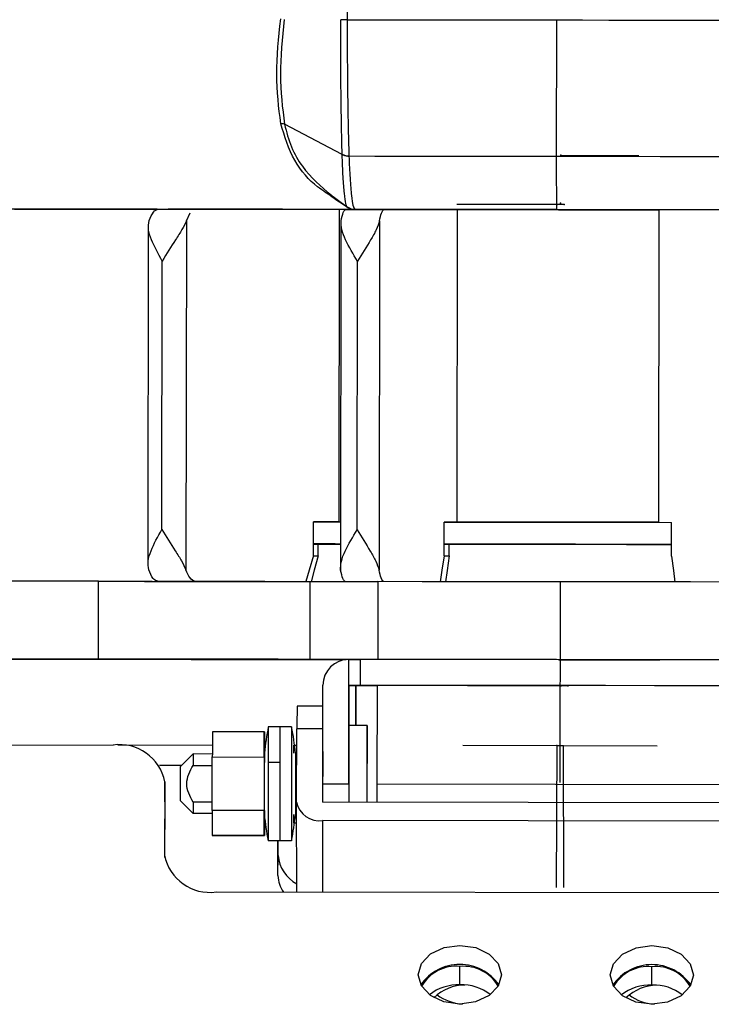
# Model space of a CAD drawing. Header units: millimetres. Extents: x -32 to 320, y 12 to 275.
# Tile 4 of 17: x 196 to 223, y 58 to 96. Entities that reach past the tile are written whole.
import ezdxf

# ---------------------------------------------------------------- set-up
doc = ezdxf.new("R2010")
doc.units = ezdxf.units.MM
doc.header["$PDSIZE"] = -1

msp = doc.modelspace()

# ---------------------------------------------------------------- linework, layer by layer
at = {"color": 7, "linetype": 'Continuous', "lineweight": 25}
for p, q in [((208.509, 108.519), (208.493, 95.672)), ((216.554, 95.662), (216.553, 90.407)), ((208.297, 90.477), (206.077, 91.642)), ((207.757, 88.998), (208.507, 88.443)), ((195.673, 88.373), (200.944, 88.366)), ((199.525, 88.368), (197.789, 88.37)), ((202.297, 87.922), (202.442, 88.221)), ((202.355, 88.365), (203.717, 88.363)), ((202.654, 88.365), (208.2, 88.357)), ((203.717, 88.363), (203.736, 88.363)), ((208.185, 76.307), (208.2, 88.357)), ((208.801, 88.357), (208.683, 88.357)), ((208.754, 88.373), (208.801, 88.357)), ((208.783, 88.358), (208.79, 88.357)), ((208.791, 88.358), (208.801, 88.357)), ((209.922, 88.356), (212.75, 88.351)), ((212.712, 88.352), (212.713, 88.352)), ((212.736, 76.301), (212.75, 88.351)), ((216.597, 88.347), (216.597, 88.348)), ((220.499, 76.292), (220.513, 88.342)), ((223.236, 88.34), (220.513, 88.342)), ((200.827, 87.71), (200.811, 74.674)), ((202.297, 87.922), (202.28, 74.458)), ((208.247, 87.918), (208.231, 74.448)), ((209.739, 87.913), (209.723, 74.449)), ((201.35, 76.016), (201.362, 86.366)), ((208.874, 76.007), (208.886, 86.357)), ((207.188, 75.008), (207.19, 76.308)), ((208.185, 76.307), (207.19, 76.308)), ((212.226, 75.002), (212.228, 76.302)), ((212.736, 76.301), (212.228, 76.302)), ((220.499, 76.292), (220.988, 76.291)), ((220.986, 74.991), (220.988, 76.291)), ((208.232, 75.456), (207.189, 75.457)), ((207.189, 75.455), (208.232, 75.453)), ((207.189, 75.454), (208.232, 75.453)), ((207.379, 75.004), (207.379, 75.454)), ((220.987, 75.441), (212.227, 75.451)), ((220.987, 75.438), (212.227, 75.449)), ((212.422, 74.997), (212.423, 75.448)), ((207.186, 75.004), (207.379, 75.004)), ((212.225, 74.998), (212.422, 74.997)), ((196.162, 74.021), (189.103, 74.031)), ((199.71, 74.017), (194.293, 74.024)), ((200.976, 74.016), (195.655, 74.023)), ((197.248, 74.02), (197.248, 74.02)), ((198.91, 71.018), (198.913, 74.018)), ((204.26, 74.012), (201.199, 74.016)), ((201.925, 74.015), (201.925, 74.014)), ((205.319, 74.011), (202.637, 74.015)), ((207.062, 71.009), (207.066, 74.009)), ((209.671, 74.006), (209.668, 71.006)), ((207.062, 71.009), (207.067, 71.009)), ((207.331, 71.003), (207.336, 71.003)), ((208.555, 70.007), (208.557, 71.007)), ((208.996, 71.007), (208.995, 70.007)), ((207.551, 66.209), (207.556, 70.009)), ((208.551, 66.207), (208.556, 70.007)), ((208.573, 70.007), (208.555, 70.007)), ((208.57, 68.457), (208.572, 70.007)), ((208.822, 68.457), (208.824, 70.001)), ((208.823, 70.001), (208.823, 70.007)), ((208.841, 70.001), (208.823, 70.001)), ((208.839, 68.457), (208.84, 70.001)), ((209.283, 70), (209.656, 70)), ((209.651, 66.206), (209.656, 70.006)), ((223.455, 69.989), (209.656, 70.006)), ((207.555, 69.209), (206.563, 69.21)), ((205.902, 68.411), (205.452, 68.411)), ((206.352, 68.41), (205.902, 68.411)), ((208.562, 68.457), (208.552, 65.501)), ((209.262, 68.456), (208.562, 68.457)), ((209.262, 68.456), (209.252, 65.5)), ((205.299, 68.211), (203.299, 68.214)), ((205.304, 68.211), (205.299, 68.211)), ((206.545, 65.503), (206.556, 68.331)), ((207.554, 68.33), (206.556, 68.331)), ((180.956, 67.726), (199.469, 67.703)), ((203.296, 67.693), (199.647, 67.697)), ((206.465, 67.704), (206.553, 67.704)), ((202.561, 67.36), (202.06, 66.86)), ((203.295, 67.359), (202.561, 67.36)), ((203.292, 65.183), (203.295, 67.245)), ((203.295, 67.245), (205.295, 67.242)), ((205.295, 67.242), (205.292, 65.181)), ((205.3, 67.375), (205.297, 66.662)), ((206.552, 67.355), (206.5, 67.355)), ((206.501, 67.39), (206.501, 67.355)), ((207.552, 67.451), (207.545, 65.502)), ((202.116, 66.916), (201.255, 66.918)), ((202.558, 66.922), (203.295, 66.922)), ((205.445, 67.051), (205.895, 67.051)), ((205.895, 67.051), (205.896, 64.011)), ((206.497, 66.918), (206.55, 66.918)), ((205.297, 66.662), (205.296, 65.189)), ((201.463, 66.287), (201.452, 63.458)), ((201.464, 65.509), (201.463, 66.287)), ((207.551, 66.209), (208.551, 66.207)), ((209.651, 66.206), (223.451, 66.189)), ((201.464, 65.509), (201.456, 63.366)), ((202.058, 65.57), (202.558, 65.07)), ((203.293, 65.506), (202.556, 65.507)), ((205.296, 65.503), (205.296, 65.503)), ((206.545, 65.502), (206.496, 65.502)), ((206.55, 62.038), (206.545, 65.503)), ((225.545, 65.48), (207.545, 65.502)), ((203.293, 65.069), (202.558, 65.07)), ((205.292, 65.181), (203.292, 65.183)), ((205.298, 65.061), (205.298, 65.085)), ((206.545, 65.065), (206.497, 65.065)), ((206.499, 65.065), (206.498, 65.03)), ((206.459, 64.704), (206.546, 64.704)), ((225.542, 64.773), (207.542, 64.795)), ((207.542, 64.795), (207.546, 62.037)), ((203.294, 64.214), (205.294, 64.211)), ((205.3, 64.211), (203.3, 64.214)), ((205.294, 64.211), (205.3, 64.211)), ((206.346, 64.01), (205.447, 64.011)), ((205.825, 62.669), (205.823, 64.011)), ((205.828, 63.447), (205.827, 64.011)), ((205.825, 62.669), (205.828, 63.447)), ((203.446, 62.042), (225.546, 62.015)), ((212.84, 58.46), (212.839, 59.167)), ((220.24, 58.451), (220.239, 59.158))]:
    msp.add_line(p, q, dxfattribs=at)
at = {"color": 7, "linetype": 'Continuous'}
for p, q in [((216.723, 90.444), (219.739, 90.441)), ((216.586, 88.548), (212.718, 88.552)), ((216.855, 88.541), (213.018, 88.546)), ((216.72, 88.594), (216.71, 88.595)), ((216.703, 73.994), (216.693, 66.259)), ((216.703, 73.994), (216.713, 73.994)), ((205.699, 71.008), (197.964, 71.017)), ((205.699, 71.008), (205.689, 71.008)), ((216.729, 70.994), (212.862, 70.998)), ((216.669, 70.995), (216.648, 70.996)), ((216.669, 70.995), (220.537, 70.99)), ((216.729, 70.994), (216.75, 70.993)), ((216.728, 69.994), (212.86, 69.998)), ((216.997, 69.987), (213.129, 69.992)), ((216.728, 69.994), (216.749, 69.993)), ((216.997, 69.987), (217.018, 69.987)), ((216.822, 67.676), (212.954, 67.681)), ((216.568, 67.682), (216.547, 62.213)), ((216.568, 67.682), (220.436, 67.678)), ((216.822, 67.676), (216.83, 62.206))]:
    msp.add_line(p, q, dxfattribs=at)
at = {"color": 7, "linetype": 'Continuous', "lineweight": 25, "flags": 128}
for points in [[(208.493, 95.672), (209.496, 95.671), (210.501, 95.67), (211.507, 95.668), (212.515, 95.667), (213.524, 95.666), (214.533, 95.665), (215.543, 95.663), (216.554, 95.662)], [(216.554, 95.662), (217.564, 95.661), (218.574, 95.66), (219.584, 95.659), (220.593, 95.657), (221.601, 95.656), (222.608, 95.655), (223.613, 95.654), (224.617, 95.652)], [(208.558, 90.417), (209.553, 90.416), (210.549, 90.415), (211.547, 90.413), (212.547, 90.412), (213.547, 90.411), (214.549, 90.41), (215.551, 90.409), (216.553, 90.407)], [(216.553, 90.407), (217.555, 90.406), (218.557, 90.405), (219.559, 90.404), (220.56, 90.402), (221.559, 90.401), (222.558, 90.4), (223.555, 90.399), (224.55, 90.398)], [(197.899, 88.37), (197.019, 88.371), (196.146, 88.372), (195.278, 88.373), (194.417, 88.375), (193.562, 88.376), (192.714, 88.377), (191.874, 88.378), (191.041, 88.378)], [(198.573, 88.375), (198.84, 88.375), (199.108, 88.374), (199.376, 88.374), (199.645, 88.374), (199.914, 88.373), (200.184, 88.373), (200.454, 88.373), (200.724, 88.372)], [(201.216, 88.366), (201.395, 88.366), (201.574, 88.366), (201.754, 88.366), (201.933, 88.365), (202.113, 88.365), (202.293, 88.365), (202.474, 88.365), (202.654, 88.365)], [(208.683, 88.357), (207.787, 88.359), (206.893, 88.36), (206.002, 88.361), (205.114, 88.362), (204.229, 88.363), (203.348, 88.364), (202.47, 88.365), (201.596, 88.366)], [(208.438, 88.358), (208.623, 88.357), (208.808, 88.357), (208.993, 88.357), (209.179, 88.357), (209.364, 88.356), (209.55, 88.356), (209.736, 88.356), (209.922, 88.356)], [(216.563, 88.348), (215.588, 88.349), (214.614, 88.35), (213.64, 88.352), (212.667, 88.353), (211.696, 88.354), (210.725, 88.355), (209.757, 88.356), (208.791, 88.358)], [(212.947, 88.352), (212.903, 88.352), (212.71, 88.352), (212.711, 88.352)], [(212.711, 88.352), (212.896, 88.352), (213.444, 88.352), (214.299, 88.351), (215.378, 88.349), (216.575, 88.348)], [(212.75, 88.351), (213.717, 88.35), (214.687, 88.349), (215.659, 88.348), (216.631, 88.347), (217.604, 88.345), (218.576, 88.344), (219.546, 88.343), (220.513, 88.342)], [(216.597, 88.347), (215.398, 88.349), (214.316, 88.35), (213.456, 88.351), (212.947, 88.352)], [(224.338, 88.339), (223.371, 88.34), (222.401, 88.341), (221.431, 88.342), (220.459, 88.343), (219.486, 88.345), (218.512, 88.346), (217.537, 88.347), (216.563, 88.348)], [(216.575, 88.348), (217.774, 88.346), (218.856, 88.345), (219.716, 88.344), (220.238, 88.343)], [(220.461, 88.343), (220.276, 88.343), (219.728, 88.344), (218.873, 88.345), (217.794, 88.346), (216.597, 88.347)], [(220.238, 88.343), (220.269, 88.343), (220.462, 88.343), (220.461, 88.343)], [(207.19, 76.308), (207.668, 76.307), (208.233, 76.306)], [(212.228, 76.302), (213.592, 76.3), (216.631, 76.296), (219.671, 76.293), (220.988, 76.291)], [(220.499, 76.292), (219.531, 76.293), (218.561, 76.294), (217.589, 76.295), (216.617, 76.297), (215.644, 76.298), (214.672, 76.299), (213.703, 76.3), (212.736, 76.301)], [(215.026, 76.298), (215.15, 76.298), (215.498, 76.298), (216.018, 76.297), (216.631, 76.296), (217.242, 76.295), (217.761, 76.295), (218.106, 76.294), (218.226, 76.294)], [(218.226, 76.294), (218.103, 76.295), (217.754, 76.295), (217.234, 76.296), (216.622, 76.296), (216.01, 76.297), (215.492, 76.298), (215.146, 76.298), (215.026, 76.298)], [(208.232, 75.456), (208.027, 75.457), (207.189, 75.458)], [(220.987, 75.441), (220.424, 75.442), (217.295, 75.445), (214.157, 75.449), (212.227, 75.452)], [(212.227, 75.448), (212.985, 75.447), (216.114, 75.444), (219.252, 75.44), (220.987, 75.438)], [(207.188, 75.008), (207.028, 74.448), (206.903, 74.009)], [(207.379, 75.004), (207.222, 74.444), (207.098, 74.004)], [(212.226, 75.002), (212.144, 74.442), (212.08, 74.002)], [(212.422, 74.997), (212.343, 74.438), (212.281, 73.998)], [(220.986, 74.991), (221.063, 74.431), (221.124, 73.991)], [(198.913, 74.018), (196.242, 74.021), (196.068, 74.021)], [(198.913, 74.018), (200.678, 74.016), (202.281, 74.014), (203.69, 74.013), (204.881, 74.011), (205.83, 74.01), (206.519, 74.009), (206.935, 74.009), (207.066, 74.009)], [(202.637, 74.015), (202.456, 74.015), (202.276, 74.015), (202.096, 74.015), (201.916, 74.015), (201.736, 74.016), (201.557, 74.016), (201.378, 74.016), (201.199, 74.016)], [(207.066, 74.009), (207.113, 74.009), (207.256, 74.009), (207.489, 74.009), (207.807, 74.008), (208.197, 74.008), (208.648, 74.007), (209.145, 74.007), (209.671, 74.006)], [(223.444, 73.99), (221.728, 73.992), (220.007, 73.994), (218.282, 73.996), (216.556, 73.998), (214.83, 74), (213.106, 74.002), (211.386, 74.004), (209.671, 74.006)], [(198.91, 71.018), (196.239, 71.021), (193.694, 71.024), (191.292, 71.027), (189.047, 71.03), (186.972, 71.032), (185.081, 71.034), (183.386, 71.036), (181.896, 71.038)], [(181.993, 71.035), (183.497, 71.033), (185.207, 71.031), (187.111, 71.029), (189.198, 71.026), (191.454, 71.023), (193.867, 71.02), (196.421, 71.017), (199.1, 71.014)], [(185.199, 71.033), (185.381, 71.032), (185.906, 71.031), (186.768, 71.03), (187.958, 71.029), (189.463, 71.027), (191.266, 71.024), (193.348, 71.021), (195.686, 71.019), (198.254, 71.015), (201.024, 71.012), (203.966, 71.008), (207.047, 71.004), (208.457, 71.003)], [(208.506, 71.006), (206.883, 71.008), (203.808, 71.012), (200.875, 71.015), (198.114, 71.019), (195.558, 71.022), (193.232, 71.024), (191.165, 71.027), (189.376, 71.029), (187.888, 71.03), (186.714, 71.031), (185.87, 71.032), (185.363, 71.033), (185.199, 71.033)], [(207.067, 71.009), (206.931, 71.009), (206.515, 71.009), (205.826, 71.01), (204.877, 71.011), (203.687, 71.013), (202.277, 71.014), (200.674, 71.016), (198.91, 71.018)], [(199.1, 71.014), (200.871, 71.011), (202.48, 71.009), (203.898, 71.008), (205.098, 71.006), (206.057, 71.005), (206.756, 71.004), (207.184, 71.003), (207.331, 71.003)], [(209.668, 71.006), (209.141, 71.007), (208.644, 71.007), (208.193, 71.008), (207.803, 71.008), (207.486, 71.009), (207.252, 71.009), (207.109, 71.009), (207.062, 71.009)], [(207.336, 71.003), (207.386, 71.003), (207.532, 71.002), (207.768, 71.002), (208.088, 71.002), (208.444, 71.001)], [(208.557, 71.007), (208.565, 71.007), (208.589, 71.007), (208.628, 71.007), (208.682, 71.007), (208.748, 71.007), (208.824, 71.007), (208.908, 71.007), (208.996, 71.007)], [(224.114, 70.989), (222.23, 70.991), (220.34, 70.993), (218.448, 70.996), (216.554, 70.998), (214.66, 71), (212.768, 71.002), (210.88, 71.005), (208.996, 71.007)], [(223.44, 70.99), (221.724, 70.992), (220.003, 70.994), (218.279, 70.996), (216.553, 70.998), (214.827, 71), (213.103, 71.002), (211.382, 71.004), (209.668, 71.006)], [(208.995, 70.007), (208.906, 70.007), (208.823, 70.007), (208.747, 70.007), (208.681, 70.007), (208.627, 70.007), (208.587, 70.007), (208.563, 70.007), (208.555, 70.007)], [(208.573, 70.007), (208.596, 70.007), (208.663, 70.007), (208.77, 70.007), (208.913, 70.007), (209.086, 70.006), (209.28, 70.006), (209.487, 70.006), (209.656, 70.006)], [(209.656, 70), (209.524, 70), (209.33, 70.001), (209.158, 70.001), (209.016, 70.001), (208.91, 70.001), (208.845, 70.001), (208.823, 70.001)], [(208.841, 70.001), (208.849, 70.001), (208.874, 70.001), (208.914, 70.001), (208.968, 70.001), (209.034, 70.001), (209.11, 70), (209.194, 70), (209.283, 70)], [(224.113, 69.989), (222.229, 69.991), (220.339, 69.993), (218.447, 69.996), (216.553, 69.998), (214.659, 70), (212.767, 70.002), (210.878, 70.005), (208.995, 70.007)], [(206.429, 67.704), (206.428, 67.59), (206.427, 67.39)], [(207.55, 65.502), (207.55, 65.623), (207.551, 66.209)], [(208.551, 66.207), (208.55, 65.622), (208.55, 65.501)], [(209.65, 65.499), (209.65, 65.621), (209.651, 66.206)], [(206.424, 65.03), (206.424, 64.818), (206.426, 64.704)], [(211.234, 58.851), (211.357, 59.283), (211.705, 59.65), (212.225, 59.895), (212.838, 59.98), (213.45, 59.893), (213.968, 59.647), (214.313, 59.28), (214.434, 58.847)], [(218.634, 58.842), (218.757, 59.274), (219.105, 59.641), (219.625, 59.886), (220.238, 59.971), (220.85, 59.884), (221.368, 59.638), (221.713, 59.271), (221.834, 58.838)], [(214.434, 58.847), (214.31, 58.414), (213.962, 58.047), (213.442, 57.803), (212.829, 57.717), (212.217, 57.804), (211.699, 58.05), (211.354, 58.417), (211.234, 58.851)], [(221.834, 58.838), (221.71, 58.405), (221.362, 58.038), (220.842, 57.794), (220.229, 57.708), (219.617, 57.795), (219.099, 58.041), (218.754, 58.408), (218.634, 58.842)]]:
    msp.add_lwpolyline(points, dxfattribs=at)
at = {"color": 7, "linetype": 'Continuous', "lineweight": 25}
for centre, radius, start, end in [((208.585, 91.071), 0.654, 243.8958, 267.6776), ((336.046, 89.952), 119.494, 179.78173, 180.7691), ((208.791, 88.857), 0.499, 233.4753, 254.3203), ((208.556, 70.007), 1, 89.9307, 179.9307), ((253.869, 68.4), 47.313, 179.0197, 180.0836), ((216.866, 66.197), 11.627, 169.0248, 174.1079), ((310.901, 67.178), 105.456, 179.33013, 180.06882), ((529.038, 65.819), 323.147, 179.5405, 180.32065), ((311.351, 67.177), 105.456, 179.33013, 180.06882), ((529.488, 65.818), 323.147, 179.5405, 180.32065), ((194.932, 66.224), 11.627, 5.7533, 10.8364), ((-67.709, 66.765), 276.976, 359.73814, 0.3498), ((199.717, 65.941), 1.78, 11.2028, 98.0279), ((229.192, 66.959), 26.635, 179.1373, 180.0776), ((379.819, 66), 173.324, 179.5405, 180.32065), ((296.798, 66.1), 94.741, 179.5405, 180.32065), ((488.447, 65.699), 283.006, 179.72622, 180.34168), ((229.214, 65.406), 26.658, 179.7838, 180.7235), ((207.418, 65.676), 0.89, 191.2028, 278.0279), ((216.866, 66.197), 11.627, 185.7533, 190.8364), ((194.932, 66.224), 11.627, 349.0248, 354.1079), ((203.198, 63.804), 1.78, 191.2028, 278.0279), ((207.172, 63.555), 1.348, 184.6055, 242.5059), ((206.935, 62.689), 1.11, 181.0447, 215.8818), ((212.836, 57.421), 1.827, 34.7463, 145.4287), ((220.236, 57.412), 1.827, 34.7463, 145.4287), ((212.687, 57.644), 1.531, 84.2901, 150.0915), ((212.988, 57.649), 1.525, 29.9917, 95.5972), ((220.087, 57.635), 1.531, 84.2901, 150.0915), ((220.388, 57.64), 1.525, 29.9917, 95.5972), ((212.774, 56.651), 1.809, 87.9179, 127.9669), ((213.036, 56.731), 1.719, 90.1095, 134.2369), ((212.902, 56.657), 1.804, 52.1643, 91.9574), ((220.174, 56.642), 1.809, 87.9179, 127.9669), ((220.436, 56.722), 1.719, 90.1095, 134.2369), ((220.302, 56.648), 1.804, 52.1643, 91.9574), ((213.054, 59.556), 1.841, 233.4691, 266.2237), ((220.454, 59.547), 1.841, 233.4691, 266.2237)]:
    msp.add_arc(centre, radius, start, end, dxfattribs=at)
for points, knots in [([(205.933, 91.663), (205.856, 92.284), (205.702, 93.533), (205.853, 94.976), (205.929, 95.7)], [0, 0, 0, 0, 0.4978567, 1, 1, 1, 1]), ([(206.066, 95.675), (205.991, 94.954), (205.84, 93.515), (205.998, 92.266), (206.077, 91.642)], [0, 0, 0, 0, 0.500439, 1, 1, 1, 1]), ([(208.297, 90.483), (208.28, 91.259), (208.247, 92.811), (208.244, 94.718), (208.242, 95.672)], [0, 0, 0, 0, 0.499783, 1, 1, 1, 1]), ([(208.493, 95.672), (208.495, 94.714), (208.499, 92.783), (208.538, 91.21), (208.558, 90.417)], [0, 0, 0, 0, 0.495884, 1, 1, 1, 1]), ([(206.077, 91.642), (206.055, 91.649), (206.011, 91.661), (205.959, 91.662), (205.933, 91.663)], [0, 0, 0, 0, 0.5000013, 1, 1, 1, 1]), ([(207.674, 89.002), (207.564, 89.074), (207.151, 89.346), (206.382, 90.186), (206.083, 91.17), (205.933, 91.663)], [0, 0, 0, 0, 0.152714, 0.576173, 1, 1, 1, 1]), ([(206.077, 91.642), (206.153, 91.343), (206.307, 90.745), (206.9, 89.738), (207.482, 89.246), (207.871, 88.916)], [0, 0, 0, 0, 0.248472, 0.497414, 1, 1, 1, 1]), ([(208.297, 90.477), (208.297, 90.477), (208.297, 90.477), (208.297, 90.477), (208.297, 90.478), (208.297, 90.478), (208.297, 90.478), (208.297, 90.478), (208.297, 90.479), (208.297, 90.479), (208.297, 90.481), (208.297, 90.482), (208.297, 90.483)], [0, 0, 0, 0, 0.006223, 0.011976, 0.017731, 0.031294, 0.055515, 0.098767, 0.176002, 0.313921, 0.560206, 1, 1, 1, 1]), ([(208.297, 90.477), (208.337, 90.46), (208.416, 90.426), (208.511, 90.417), (208.558, 90.413)], [0, 0, 0, 0, 0.500009, 1, 1, 1, 1]), ([(208.494, 88.456), (208.475, 88.481), (208.435, 88.533), (208.382, 88.948), (208.334, 89.577), (208.309, 90.177), (208.297, 90.477)], [0, 0, 0, 0, 0.250248, 0.499608, 0.749248, 1, 1, 1, 1]), ([(208.558, 90.417), (208.558, 90.416), (208.558, 90.415), (208.558, 90.413), (208.558, 90.413)], [0, 0, 0, 0, 0.559999, 1, 1, 1, 1]), ([(208.558, 90.413), (208.572, 90.117), (208.601, 89.506), (208.656, 88.882), (208.719, 88.445), (208.765, 88.388), (208.791, 88.358)], [0, 0, 0, 0, 0.242093, 0.500473, 0.727595, 1, 1, 1, 1]), ([(208.683, 88.357), (208.651, 88.37), (208.586, 88.394), (208.267, 88.578), (207.886, 88.851), (207.674, 89.002)], [0, 0, 0, 0, 0.2990781, 0.6109521, 1, 1, 1, 1]), ([(208.485, 88.459), (208.531, 88.43), (208.625, 88.371), (208.735, 88.362), (208.79, 88.358)], [0, 0, 0, 0, 0.498467, 1, 1, 1, 1]), ([(197.789, 88.37), (197.74, 88.371), (197.651, 88.371), (197.823, 88.37), (197.899, 88.37)], [0, 0, 0, 0, 0.55836, 1, 1, 1, 1]), ([(197.899, 88.37), (197.987, 88.371), (198.162, 88.373), (198.436, 88.374), (198.573, 88.375)], [0, 0, 0, 0, 0.500131, 1, 1, 1, 1]), ([(201.169, 88.366), (200.984, 88.366), (200.613, 88.367), (200.101, 88.367), (199.721, 88.368), (199.591, 88.368), (199.525, 88.368)], [0, 0, 0, 0, 0.280044, 0.55959, 0.779646, 1, 1, 1, 1]), ([(200.724, 88.372), (200.872, 88.372), (201.167, 88.37), (201.453, 88.367), (201.596, 88.366)], [0, 0, 0, 0, 0.500127, 1, 1, 1, 1]), ([(200.858, 87.924), (200.913, 88.051), (201.021, 88.306), (201.151, 88.346), (201.216, 88.366)], [0, 0, 0, 0, 0.5, 1, 1, 1, 1]), ([(201.596, 88.366), (201.791, 88.366), (202.141, 88.365), (202.29, 88.365), (202.355, 88.365)], [0, 0, 0, 0, 0.559274, 1, 1, 1, 1]), ([(208.255, 87.915), (208.283, 88.042), (208.338, 88.298), (208.404, 88.338), (208.438, 88.358)], [0, 0, 0, 0, 0.5000001, 1, 1, 1, 1]), ([(208.791, 88.358), (208.791, 88.358), (208.791, 88.358), (208.791, 88.358), (208.792, 88.358)], [0, 0, 0, 0, 0.559998, 1, 1, 1, 1]), ([(209.739, 87.913), (209.763, 88.026), (209.818, 88.285), (209.884, 88.33), (209.922, 88.356)], [0, 0, 0, 0, 0.43833, 1, 1, 1, 1]), ([(220.217, 88.343), (220.244, 88.343), (220.406, 88.343), (220.44, 88.343), (220.461, 88.343), (220.46, 88.343), (220.46, 88.343)], [0, 0, 0, 0, 0.142686, 0.878948, 0.987702, 1, 1, 1, 1]), ([(201.362, 86.366), (201.209, 86.644), (200.977, 87.062), (200.81, 87.589), (200.842, 87.812), (200.858, 87.924)], [0, 0, 0, 0, 0.498883, 0.749389, 1, 1, 1, 1]), ([(202.297, 87.922), (202.245, 87.81), (202.141, 87.587), (201.795, 87.06), (201.535, 86.644), (201.362, 86.366)], [0, 0, 0, 0, 0.2508614, 0.5013074, 1, 1, 1, 1]), ([(208.886, 86.357), (208.723, 86.635), (208.477, 87.053), (208.258, 87.58), (208.256, 87.803), (208.255, 87.915)], [0, 0, 0, 0, 0.498883, 0.749389, 1, 1, 1, 1]), ([(209.739, 87.913), (209.703, 87.801), (209.632, 87.578), (209.321, 87.051), (209.06, 86.635), (208.886, 86.357)], [0, 0, 0, 0, 0.250861, 0.501307, 1, 1, 1, 1]), ([(200.842, 74.46), (200.826, 74.572), (200.794, 74.795), (200.963, 75.322), (201.195, 75.739), (201.35, 76.016)], [0, 0, 0, 0, 0.250861, 0.501307, 1, 1, 1, 1]), ([(201.35, 76.016), (201.522, 75.738), (201.781, 75.321), (202.126, 74.793), (202.229, 74.57), (202.28, 74.458)], [0, 0, 0, 0, 0.4988829, 0.7493889, 1, 1, 1, 1]), ([(208.239, 74.451), (208.24, 74.563), (208.242, 74.786), (208.463, 75.313), (208.71, 75.73), (208.874, 76.007)], [0, 0, 0, 0, 0.250861, 0.501307, 1, 1, 1, 1]), ([(208.874, 76.007), (209.047, 75.729), (209.307, 75.312), (209.616, 74.784), (209.687, 74.561), (209.723, 74.449)], [0, 0, 0, 0, 0.498883, 0.749389, 1, 1, 1, 1]), ([(201.199, 74.016), (201.134, 74.036), (201.004, 74.077), (200.896, 74.332), (200.842, 74.46)], [0, 0, 0, 0, 0.49896, 1, 1, 1, 1]), ([(202.637, 74.015), (202.564, 74.04), (202.434, 74.086), (202.327, 74.345), (202.28, 74.458)], [0, 0, 0, 0, 0.56167, 1, 1, 1, 1]), ([(208.42, 74.008), (208.387, 74.028), (208.321, 74.068), (208.266, 74.323), (208.239, 74.451)], [0, 0, 0, 0, 0.49896, 1, 1, 1, 1]), ([(209.904, 74.006), (209.867, 74.031), (209.801, 74.077), (209.747, 74.336), (209.723, 74.449)], [0, 0, 0, 0, 0.56167, 1, 1, 1, 1]), ([(205.304, 68.211), (205.305, 68.089), (205.306, 67.88), (205.306, 67.541), (205.306, 67.399)], [0, 0, 0, 0, 0.581363, 1, 1, 1, 1]), ([(205.3, 67.355), (205.3, 67.323), (205.299, 67.26), (205.298, 66.973), (205.297, 66.589), (205.296, 66.148), (205.296, 65.717), (205.296, 65.358), (205.297, 65.11), (205.297, 65.077), (205.298, 65.061)], [0, 0, 0, 0, 0.125, 0.249999, 0.374999, 0.499999, 0.624999, 0.749999, 0.875, 1, 1, 1, 1]), ([(202.556, 65.507), (202.493, 65.616), (202.367, 65.836), (202.284, 66.215), (202.368, 66.594), (202.494, 66.813), (202.558, 66.922)], [0, 0, 0, 0, 0.250143, 0.50006, 0.749552, 1, 1, 1, 1])]:
    msp.add_open_spline(points, degree=3, knots=knots, dxfattribs=at)
for points in [[(208.493, 95.672), (208.448, 95.672), (208.356, 95.672), (208.28, 95.672), (208.242, 95.672)], [(203.299, 68.214), (203.298, 68.09), (203.297, 67.843), (203.296, 67.444), (203.295, 67.245)], [(205.295, 67.242), (205.296, 67.441), (205.297, 67.84), (205.298, 68.088), (205.299, 68.211)], [(203.292, 65.183), (203.293, 64.984), (203.293, 64.585), (203.294, 64.337), (203.294, 64.214)], [(205.294, 64.211), (205.294, 64.335), (205.293, 64.583), (205.293, 64.981), (205.292, 65.181)], [(205.303, 65.18), (205.303, 64.981), (205.302, 64.582), (205.3, 64.335), (205.3, 64.211)]]:
    msp.add_open_spline(points, degree=3, dxfattribs=at)
at = {"color": 7, "linetype": 'Continuous'}
for p in [(216.723, 90.444), (216.586, 88.548), (216.72, 88.594), (216.855, 88.541), (216.703, 73.994), (205.699, 71.008), (216.669, 70.995), (216.729, 70.994), (216.728, 69.994), (216.997, 69.987), (216.568, 67.682), (216.822, 67.676)]:
    msp.add_point(p, dxfattribs=at)

doc.saveas('drawing.dxf')
